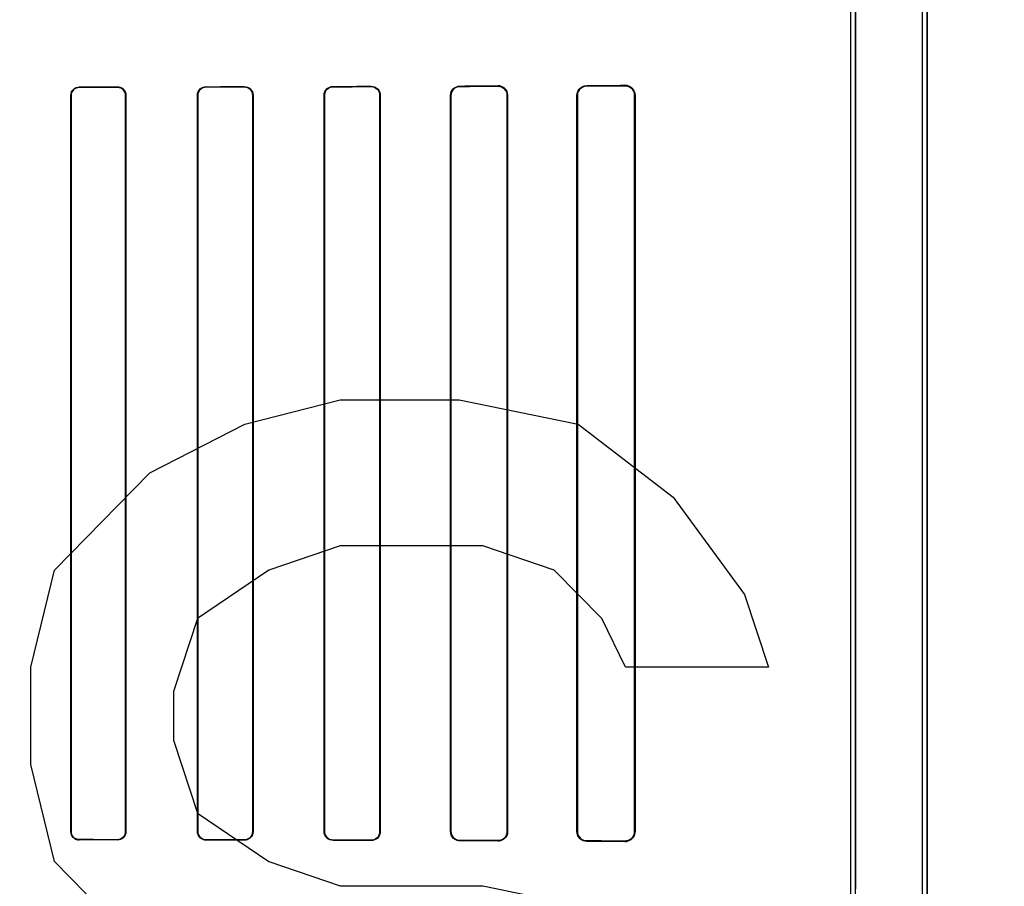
# Model space of a CAD drawing. Header units: millimetres. Extents: x 0 to 297, y 0 to 210.
# Tile 136 of 256: x 56.659 to 56.892, y 157.254 to 157.459. Entities that reach past the tile are written whole.
import ezdxf

# ---------------------------------------------------------------- set-up
doc = ezdxf.new("R2010")
doc.units = ezdxf.units.MM
doc.header["$LTSCALE"] = 16.335
doc.layers.get('0').update_dxf_attribs({"linetype": 'CONTINUOUS'})
for name, color, linetype in [('AXES_REF', 7, 'CONTINUOUS'), ('INTFCLR_1', 7, 'CONTINUOUS'), ('INTFCLR_72935', 7, 'CONTINUOUS')]:
    doc.layers.add(name, color=color, linetype=linetype)

msp = doc.modelspace()

# ---------------------------------------------------------------- linework, layer by layer
at = {"color": 7, "linetype": 'Continuous'}
for p, q in [((56.71223, 157.36323), (56.73473, 157.36898)), ((56.73473, 157.36898), (56.76286, 157.36898)), ((56.76286, 157.36898), (56.79098, 157.36323)), ((56.68973, 157.35174), (56.71223, 157.36323)), ((56.79098, 157.36323), (56.81348, 157.346)), ((56.66723, 157.32877), (56.68973, 157.35174)), ((56.81348, 157.346), (56.83036, 157.32302)), ((56.73473, 157.33451), (56.71786, 157.32877)), ((56.76848, 157.33451), (56.73473, 157.33451)), ((56.78536, 157.32877), (56.76848, 157.33451)), ((56.66161, 157.30579), (56.66723, 157.32877)), ((56.71786, 157.32877), (56.70098, 157.31728)), ((56.79661, 157.31728), (56.78536, 157.32877)), ((56.83036, 157.32302), (56.83598, 157.30579)), ((56.70098, 157.31728), (56.69536, 157.30004)), ((56.80223, 157.30579), (56.79661, 157.31728)), ((56.66161, 157.28281), (56.66161, 157.30579)), ((56.83598, 157.30579), (56.80223, 157.30579)), ((56.69536, 157.30004), (56.69536, 157.28855)), ((56.69536, 157.28855), (56.70098, 157.27132)), ((56.66723, 157.25983), (56.66161, 157.28281)), ((56.70098, 157.27132), (56.71786, 157.25983)), ((56.68973, 157.23685), (56.66723, 157.25983)), ((56.71786, 157.25983), (56.73473, 157.25408)), ((56.73473, 157.25408), (56.76848, 157.25408)), ((56.76848, 157.25408), (56.79661, 157.24834))]:
    msp.add_line(p, q, dxfattribs=at)
for radius in [5.8175, 5.817, 5.77975]:
    msp.add_circle((57.45473, 154.83398), radius, dxfattribs=at)
msp.add_arc((57.45473, 154.83398), 5.76, 278.277129, 261.722871, dxfattribs=at)
at = {"layer": 'AXES_REF', "color": 9, "linetype": 'Continuous'}
for radius in [5.30671, 3.55715]:
    msp.add_circle((57.45473, 154.83398), radius, dxfattribs=at)
at = {"layer": 'AXES_REF', "color": 7, "linetype": 'Continuous'}
msp.add_arc((57.45473, 154.83398), 5.892, 143.275384, 36.724616, dxfattribs=at)
at = {"layer": 'INTFCLR_1', "color": 6, "linetype": 'Continuous'}
for p, q in [((56.87244, 156.93397), (56.87244, 158.53598)), ((56.87349, 156.93397), (56.87349, 158.53597)), ((56.85549, 157.25342), (56.85549, 157.97652)), ((56.85655, 157.97652), (56.85655, 157.25342)), ((56.67106, 157.26697), (56.67106, 157.44097)), ((56.67113, 157.26697), (56.67113, 157.44097)), ((56.68402, 157.44097), (56.68402, 157.26697)), ((56.68409, 157.44097), (56.68409, 157.26697)), ((56.701, 157.26697), (56.701, 157.44097)), ((56.70108, 157.26697), (56.70108, 157.44097)), ((56.71408, 157.44097), (56.71408, 157.26697)), ((56.71415, 157.44097), (56.71415, 157.26697)), ((56.73094, 157.26697), (56.73094, 157.44097)), ((56.73101, 157.26697), (56.73101, 157.44097)), ((56.74415, 157.44097), (56.74415, 157.26697)), ((56.74423, 157.44097), (56.74423, 157.26697)), ((56.76085, 157.26697), (56.76085, 157.44097)), ((56.76093, 157.26697), (56.76093, 157.44097)), ((56.77424, 157.44097), (56.77424, 157.26697)), ((56.77433, 157.44097), (56.77433, 157.26697)), ((56.79073, 157.26697), (56.79073, 157.44097)), ((56.79083, 157.26697), (56.79083, 157.44097)), ((56.80436, 157.44097), (56.80436, 157.26697)), ((56.80447, 157.44097), (56.80447, 157.26697))]:
    msp.add_line(p, q, dxfattribs=at)
at = {"layer": 'INTFCLR_1', "color": 9, "linetype": 'Continuous'}
for p, q in [((56.67306, 157.44298), (56.67306, 157.44291)), ((56.68206, 157.44292), (56.68206, 157.44299)), ((56.70306, 157.44303), (56.70306, 157.44296)), ((56.71206, 157.44298), (56.71206, 157.44305)), ((56.73306, 157.4431), (56.73306, 157.44303)), ((56.74206, 157.44305), (56.74206, 157.44313)), ((56.76306, 157.44319), (56.76306, 157.44311)), ((56.77206, 157.44314), (56.77206, 157.44323)), ((56.79306, 157.44332), (56.79306, 157.44321)), ((56.80206, 157.44325), (56.80206, 157.44336)), ((56.67113, 157.44097), (56.67106, 157.44097)), ((56.68409, 157.44097), (56.68402, 157.44097)), ((56.70108, 157.44097), (56.701, 157.44097)), ((56.71415, 157.44097), (56.71408, 157.44097)), ((56.73101, 157.44097), (56.73094, 157.44097)), ((56.74423, 157.44097), (56.74415, 157.44097)), ((56.76093, 157.44097), (56.76085, 157.44097)), ((56.77433, 157.44097), (56.77424, 157.44097)), ((56.79083, 157.44097), (56.79073, 157.44097)), ((56.80447, 157.44097), (56.80436, 157.44097)), ((56.67106, 157.26697), (56.67113, 157.26697)), ((56.68402, 157.26697), (56.68409, 157.26697)), ((56.701, 157.26697), (56.70108, 157.26697)), ((56.71408, 157.26697), (56.71415, 157.26697)), ((56.73094, 157.26697), (56.73101, 157.26697)), ((56.74415, 157.26697), (56.74423, 157.26697)), ((56.76085, 157.26697), (56.76093, 157.26697)), ((56.77424, 157.26697), (56.77433, 157.26697)), ((56.79073, 157.26697), (56.79083, 157.26697)), ((56.80436, 157.26697), (56.80447, 157.26697)), ((56.67306, 157.26503), (56.67306, 157.26496)), ((56.68206, 157.26495), (56.68206, 157.26502)), ((56.70306, 157.26498), (56.70306, 157.26491)), ((56.71206, 157.26489), (56.71206, 157.26496)), ((56.73306, 157.26491), (56.73306, 157.26484)), ((56.74206, 157.26481), (56.74206, 157.26489)), ((56.76306, 157.26483), (56.76306, 157.26474)), ((56.77206, 157.26471), (56.77206, 157.2648)), ((56.79306, 157.26472), (56.79306, 157.26462)), ((56.80206, 157.26458), (56.80206, 157.26469))]:
    msp.add_line(p, q, dxfattribs=at)
at = {"layer": 'INTFCLR_1', "color": 7, "linetype": 'Continuous'}
for points in [[(56.77281, 157.4431), (56.77273, 157.44313), (56.77265, 157.44315), (56.77257, 157.44317), (56.77249, 157.44319), (56.77241, 157.4432), (56.77233, 157.44321), (56.77224, 157.44322), (56.77215, 157.44323), (56.77206, 157.44323)], [(56.80206, 157.44325), (56.80214, 157.44325), (56.80223, 157.44325), (56.80231, 157.44324), (56.80239, 157.44323), (56.80248, 157.44322), (56.80256, 157.4432), (56.80264, 157.44318), (56.80272, 157.44316), (56.8028, 157.44314)], [(56.80279, 157.2648), (56.80272, 157.26478), (56.80264, 157.26476), (56.80256, 157.26474), (56.80248, 157.26472), (56.8024, 157.26471), (56.80232, 157.2647), (56.80224, 157.26469), (56.80215, 157.26469), (56.80206, 157.26469)]]:
    msp.add_lwpolyline(points, dxfattribs=at)
at = {"layer": 'INTFCLR_1', "color": 6, "linetype": 'Continuous'}
for centre, major_axis, start_param, end_param in [((56.54256, 157.44397), (0.31293, 0), -1.140627, -1.108745), ((56.54256, 157.44397), (0.33093, 0), -1.165445, -1.135656), ((56.54256, 157.44397), (0.31293, 0), -1.032246, -0.998394), ((56.54256, 157.44397), (0.33093, 0), -1.064439, -1.033062), ((56.54256, 157.44397), (0.31293, 0), -0.9163, -0.879521), ((56.54256, 157.44397), (0.33093, 0), -0.9574, -0.923735), ((56.54256, 157.44397), (0.31293, 0), -0.788898, -0.747504), ((56.54256, 157.44397), (0.33093, 0), -0.841558, -0.804464), ((56.54256, 157.44397), (0.31293, 0), -0.642675, -0.593022), ((56.54256, 157.44397), (0.33093, 0), -0.712156, -0.66947), ((56.54256, 157.26397), (0.33093, 0), 1.135656, 1.165445), ((56.54256, 157.26397), (0.31293, 0), 1.108745, 1.140627), ((56.54256, 157.26397), (0.33093, 0), 1.033062, 1.064439), ((56.54256, 157.26397), (0.31293, 0), 0.998394, 1.032246), ((56.54256, 157.26397), (0.33093, 0), 0.923735, 0.9574), ((56.54256, 157.26397), (0.31293, 0), 0.879521, 0.9163), ((56.54256, 157.26397), (0.33093, 0), 0.804464, 0.841558), ((56.54256, 157.26397), (0.31293, 0), 0.747504, 0.788898), ((56.54256, 157.26397), (0.33093, 0), 0.66947, 0.712156), ((56.54256, 157.26397), (0.31293, 0), 0.593022, 0.642675)]:
    msp.add_ellipse(centre, major_axis=major_axis, ratio=0.003491, start_param=start_param, end_param=end_param, dxfattribs=at)
for points, knots in [([(56.67106, 157.44097), (56.67106, 157.44152), (56.67153, 157.44259), (56.67259, 157.44298), (56.67306, 157.44298)], [0, 0, 0, 0, 0.537376, 1, 1, 1, 1]), ([(56.67113, 157.44097), (56.67113, 157.4415), (56.67159, 157.44254), (56.67261, 157.44291), (56.67306, 157.44291)], [0, 0, 0, 0, 0.539273, 1, 1, 1, 1]), ([(56.68206, 157.44299), (56.68255, 157.44299), (56.68362, 157.4426), (56.68409, 157.44152), (56.68409, 157.44097)], [0, 0, 0, 0, 0.467061, 1, 1, 1, 1]), ([(56.68206, 157.44292), (56.68258, 157.44292), (56.68362, 157.44249), (56.68402, 157.44145), (56.68402, 157.44097)], [0, 0, 0, 0, 0.51824, 1, 1, 1, 1]), ([(56.701, 157.44097), (56.701, 157.44152), (56.70148, 157.44262), (56.70257, 157.44303), (56.70306, 157.44303)], [0, 0, 0, 0, 0.527315, 1, 1, 1, 1]), ([(56.70108, 157.44097), (56.70108, 157.44151), (56.70154, 157.44257), (56.70259, 157.44296), (56.70306, 157.44296)], [0, 0, 0, 0, 0.53053, 1, 1, 1, 1]), ([(56.71206, 157.44305), (56.71257, 157.44305), (56.71368, 157.44264), (56.71415, 157.44152), (56.71415, 157.44097)], [0, 0, 0, 0, 0.477914, 1, 1, 1, 1]), ([(56.71206, 157.44298), (56.71255, 157.44298), (56.71361, 157.44258), (56.71408, 157.44151), (56.71408, 157.44097)], [0, 0, 0, 0, 0.47417, 1, 1, 1, 1]), ([(56.73094, 157.44097), (56.73094, 157.44142), (56.73128, 157.44253), (56.73243, 157.4431), (56.73306, 157.4431)], [0, 0, 0, 0, 0.412853, 1, 1, 1, 1]), ([(56.73101, 157.44097), (56.73101, 157.44151), (56.73147, 157.44261), (56.73256, 157.44302), (56.73306, 157.44303)], [0, 0, 0, 0, 0.518695, 1, 1, 1, 1]), ([(56.74206, 157.44313), (56.74261, 157.44313), (56.74376, 157.44268), (56.74423, 157.44153), (56.74423, 157.44097)], [0, 0, 0, 0, 0.492785, 1, 1, 1, 1]), ([(56.74206, 157.44305), (56.74258, 157.44305), (56.74369, 157.44262), (56.74415, 157.44151), (56.74415, 157.44097)], [0, 0, 0, 0, 0.486809, 1, 1, 1, 1]), ([(56.76085, 157.44097), (56.76085, 157.44153), (56.76131, 157.44271), (56.76249, 157.44319), (56.76306, 157.44319)], [0, 0, 0, 0, 0.493955, 1, 1, 1, 1]), ([(56.76093, 157.44097), (56.76093, 157.44152), (56.76139, 157.44265), (56.76252, 157.44311), (56.76306, 157.44311)], [0, 0, 0, 0, 0.502704, 1, 1, 1, 1]), ([(56.77206, 157.44314), (56.77263, 157.44314), (56.77378, 157.44267), (56.77424, 157.44152), (56.77424, 157.44097)], [0, 0, 0, 0, 0.507363, 1, 1, 1, 1]), ([(56.79073, 157.44097), (56.79073, 157.44146), (56.7911, 157.44268), (56.79236, 157.44331), (56.79306, 157.44332)], [0, 0, 0, 0, 0.408903, 1, 1, 1, 1]), ([(56.79083, 157.44097), (56.79083, 157.44145), (56.7912, 157.44263), (56.79241, 157.44321), (56.79306, 157.44321)], [0, 0, 0, 0, 0.42371, 1, 1, 1, 1]), ([(56.80206, 157.44336), (56.80253, 157.44336), (56.80377, 157.44302), (56.80447, 157.44172), (56.80447, 157.44097)], [0, 0, 0, 0, 0.380109, 1, 1, 1, 1]), ([(56.67306, 157.26496), (56.67259, 157.26496), (56.67153, 157.26535), (56.67106, 157.26642), (56.67106, 157.26697)], [0, 0, 0, 0, 0.463766, 1, 1, 1, 1]), ([(56.67306, 157.26503), (56.67255, 157.26503), (56.67152, 157.26546), (56.67113, 157.26649), (56.67113, 157.26697)], [0, 0, 0, 0, 0.515305, 1, 1, 1, 1]), ([(56.68402, 157.26697), (56.68402, 157.26644), (56.68356, 157.26539), (56.68253, 157.26502), (56.68206, 157.26502)], [0, 0, 0, 0, 0.535916, 1, 1, 1, 1]), ([(56.68409, 157.26697), (56.68409, 157.26642), (56.68362, 157.26534), (56.68254, 157.26495), (56.68206, 157.26495)], [0, 0, 0, 0, 0.533482, 1, 1, 1, 1]), ([(56.70306, 157.26491), (56.70257, 157.26491), (56.70148, 157.26532), (56.701, 157.26642), (56.701, 157.26697)], [0, 0, 0, 0, 0.473342, 1, 1, 1, 1]), ([(56.70306, 157.26498), (56.70253, 157.26498), (56.70147, 157.26543), (56.70108, 157.26649), (56.70108, 157.26697)], [0, 0, 0, 0, 0.523665, 1, 1, 1, 1]), ([(56.71408, 157.26697), (56.71408, 157.26643), (56.71361, 157.26536), (56.71255, 157.26496), (56.71206, 157.26496)], [0, 0, 0, 0, 0.525899, 1, 1, 1, 1]), ([(56.71415, 157.26697), (56.71415, 157.26641), (56.71368, 157.2653), (56.71257, 157.26489), (56.71206, 157.26489)], [0, 0, 0, 0, 0.521857, 1, 1, 1, 1]), ([(56.73306, 157.26484), (56.73253, 157.26484), (56.73141, 157.26528), (56.73094, 157.26641), (56.73094, 157.26697)], [0, 0, 0, 0, 0.486437, 1, 1, 1, 1]), ([(56.73306, 157.26491), (56.73256, 157.26492), (56.73147, 157.26533), (56.73101, 157.26643), (56.73101, 157.26697)], [0, 0, 0, 0, 0.481492, 1, 1, 1, 1]), ([(56.74415, 157.26697), (56.74415, 157.26643), (56.74369, 157.26532), (56.74258, 157.26489), (56.74206, 157.26489)], [0, 0, 0, 0, 0.512318, 1, 1, 1, 1]), ([(56.74423, 157.26697), (56.74423, 157.26652), (56.74388, 157.2654), (56.74272, 157.26481), (56.74206, 157.26481)], [0, 0, 0, 0, 0.405294, 1, 1, 1, 1]), ([(56.76306, 157.26474), (56.76249, 157.26475), (56.76131, 157.26523), (56.76085, 157.26641), (56.76085, 157.26697)], [0, 0, 0, 0, 0.507763, 1, 1, 1, 1]), ([(56.76306, 157.26483), (56.76255, 157.26483), (56.76143, 157.26525), (56.76093, 157.26639), (56.76093, 157.26697)], [0, 0, 0, 0, 0.468166, 1, 1, 1, 1]), ([(56.77424, 157.26697), (56.77424, 157.26642), (56.77378, 157.26527), (56.77262, 157.2648), (56.77206, 157.2648)], [0, 0, 0, 0, 0.493346, 1, 1, 1, 1]), ([(56.77433, 157.26697), (56.77433, 157.26648), (56.77394, 157.26529), (56.77272, 157.26471), (56.77206, 157.26471)], [0, 0, 0, 0, 0.427007, 1, 1, 1, 1]), ([(56.79306, 157.26462), (56.79256, 157.26463), (56.79133, 157.26503), (56.79073, 157.26629), (56.79073, 157.26697)], [0, 0, 0, 0, 0.425931, 1, 1, 1, 1]), ([(56.79306, 157.26472), (56.79259, 157.26473), (56.79143, 157.26509), (56.79083, 157.2663), (56.79083, 157.26697)], [0, 0, 0, 0, 0.411238, 1, 1, 1, 1]), ([(56.80447, 157.26697), (56.80447, 157.26649), (56.8041, 157.26525), (56.80281, 157.26458), (56.80206, 157.26458)], [0, 0, 0, 0, 0.389879, 1, 1, 1, 1])]:
    msp.add_open_spline(points, degree=3, knots=knots, dxfattribs=at)
at = {"layer": 'INTFCLR_1', "color": 7, "linetype": 'Continuous'}
for points, knots in [([(56.77206, 157.44323), (56.77252, 157.44322), (56.7737, 157.44288), (56.77433, 157.44166), (56.77433, 157.44097)], [0, 0, 0, 0, 0.401574, 1, 1, 1, 1]), ([(56.80206, 157.44325), (56.80261, 157.44325), (56.80382, 157.44282), (56.80436, 157.44159), (56.80436, 157.44097)], [0, 0, 0, 0, 0.470755, 1, 1, 1, 1]), ([(56.80436, 157.26697), (56.80436, 157.26646), (56.80395, 157.26525), (56.80272, 157.2647), (56.80206, 157.26469)], [0, 0, 0, 0, 0.4352, 1, 1, 1, 1])]:
    msp.add_open_spline(points, degree=3, knots=knots, dxfattribs=at)
for points in [[(56.77433, 157.44097), (56.77433, 157.44149), (56.77429, 157.44226), (56.7738, 157.44242)], [(56.8028, 157.44314), (56.80329, 157.44297), (56.80402, 157.44269), (56.80402, 157.44217)], [(56.80436, 157.26697), (56.80436, 157.26644), (56.80431, 157.26565), (56.80381, 157.26549)]]:
    msp.add_open_spline(points, degree=3, dxfattribs=at)
at = {"layer": 'INTFCLR_72935', "color": 6, "linetype": 'Continuous'}
for p, q in [((56.87244, 156.93397), (56.87244, 158.53599)), ((56.87349, 158.53597), (56.87349, 156.93397)), ((56.85655, 157.25058), (56.85655, 157.97936)), ((56.85549, 157.25166), (56.85549, 157.97828)), ((56.67106, 157.44097), (56.67106, 157.26697)), ((56.67113, 157.44097), (56.67113, 157.26697)), ((56.68402, 157.26697), (56.68402, 157.44097)), ((56.68409, 157.26697), (56.68409, 157.44097)), ((56.701, 157.44097), (56.701, 157.26697)), ((56.70108, 157.44097), (56.70108, 157.26697)), ((56.71408, 157.26697), (56.71408, 157.44097)), ((56.71415, 157.26697), (56.71415, 157.44097)), ((56.73094, 157.44097), (56.73094, 157.26697)), ((56.73101, 157.44097), (56.73101, 157.26697)), ((56.74415, 157.26697), (56.74415, 157.44097)), ((56.74423, 157.26697), (56.74423, 157.44097)), ((56.76085, 157.44097), (56.76085, 157.26697)), ((56.76093, 157.44097), (56.76093, 157.26697)), ((56.77424, 157.26697), (56.77424, 157.44097)), ((56.77433, 157.26697), (56.77433, 157.44097)), ((56.79073, 157.44097), (56.79073, 157.26697)), ((56.79083, 157.44097), (56.79083, 157.26697)), ((56.80436, 157.26697), (56.80436, 157.44097)), ((56.80447, 157.26697), (56.80447, 157.44097))]:
    msp.add_line(p, q, dxfattribs=at)
at = {"layer": 'INTFCLR_72935', "color": 9, "linetype": 'Continuous'}
for p, q in [((56.67306, 157.44291), (56.67306, 157.44298)), ((56.68206, 157.44299), (56.68206, 157.44292)), ((56.70306, 157.44296), (56.70306, 157.44303)), ((56.71206, 157.44305), (56.71206, 157.44298)), ((56.73306, 157.44303), (56.73306, 157.4431)), ((56.74206, 157.44313), (56.74206, 157.44305)), ((56.76306, 157.44311), (56.76306, 157.44319)), ((56.77206, 157.44323), (56.77206, 157.44314)), ((56.79306, 157.44321), (56.79306, 157.44332)), ((56.80206, 157.44336), (56.80206, 157.44325)), ((56.67106, 157.44097), (56.67113, 157.44097)), ((56.68402, 157.44097), (56.68409, 157.44097)), ((56.701, 157.44097), (56.70108, 157.44097)), ((56.71408, 157.44097), (56.71415, 157.44097)), ((56.73094, 157.44097), (56.73101, 157.44097)), ((56.74415, 157.44097), (56.74423, 157.44097)), ((56.76085, 157.44097), (56.76093, 157.44097)), ((56.77424, 157.44097), (56.77433, 157.44097)), ((56.79073, 157.44097), (56.79083, 157.44097)), ((56.80436, 157.44097), (56.80447, 157.44097)), ((56.67113, 157.26697), (56.67106, 157.26697)), ((56.68409, 157.26697), (56.68402, 157.26697)), ((56.70108, 157.26697), (56.701, 157.26697)), ((56.71415, 157.26697), (56.71408, 157.26697)), ((56.73101, 157.26697), (56.73094, 157.26697)), ((56.74423, 157.26697), (56.74415, 157.26697)), ((56.76093, 157.26697), (56.76085, 157.26697)), ((56.77433, 157.26697), (56.77424, 157.26697)), ((56.79083, 157.26697), (56.79073, 157.26697)), ((56.80447, 157.26697), (56.80436, 157.26697)), ((56.67306, 157.26496), (56.67306, 157.26503)), ((56.68206, 157.26502), (56.68206, 157.26495)), ((56.70306, 157.26491), (56.70306, 157.26498)), ((56.71206, 157.26496), (56.71206, 157.26489)), ((56.73306, 157.26484), (56.73306, 157.26491)), ((56.74206, 157.26489), (56.74206, 157.26481)), ((56.76306, 157.26474), (56.76306, 157.26483)), ((56.77206, 157.2648), (56.77206, 157.26471)), ((56.79306, 157.26462), (56.79306, 157.26472)), ((56.80206, 157.26469), (56.80206, 157.26458))]:
    msp.add_line(p, q, dxfattribs=at)
at = {"layer": 'INTFCLR_72935', "color": 7, "linetype": 'Continuous'}
for points in [[(56.80206, 157.44336), (56.80216, 157.44336), (56.80225, 157.44335), (56.80233, 157.44335), (56.80242, 157.44333), (56.8025, 157.44332), (56.80258, 157.44331), (56.80266, 157.44329), (56.80273, 157.44327), (56.80281, 157.44324)], [(56.80279, 157.44314), (56.80272, 157.44316), (56.80264, 157.44318), (56.80256, 157.4432), (56.80248, 157.44322), (56.8024, 157.44323), (56.80232, 157.44324), (56.80224, 157.44325), (56.80215, 157.44325), (56.80206, 157.44325)], [(56.77281, 157.26484), (56.77273, 157.26481), (56.77265, 157.26479), (56.77257, 157.26477), (56.77249, 157.26475), (56.77241, 157.26474), (56.77233, 157.26473), (56.77224, 157.26472), (56.77215, 157.26471), (56.77206, 157.26471)], [(56.80206, 157.26469), (56.80214, 157.26469), (56.80223, 157.26469), (56.80231, 157.2647), (56.80239, 157.26471), (56.80248, 157.26472), (56.80256, 157.26474), (56.80264, 157.26476), (56.80272, 157.26478), (56.8028, 157.2648)], [(56.80281, 157.2647), (56.80273, 157.26467), (56.80266, 157.26465), (56.80258, 157.26463), (56.8025, 157.26462), (56.80242, 157.2646), (56.80233, 157.26459), (56.80225, 157.26459), (56.80216, 157.26458), (56.80206, 157.26458)]]:
    msp.add_lwpolyline(points, dxfattribs=at)
at = {"layer": 'INTFCLR_72935', "color": 6, "linetype": 'Continuous'}
for centre, major_axis, start_param, end_param in [((56.54256, 157.44397), (0.31293, 0), -1.140627, -1.108745), ((56.54256, 157.44397), (0.33093, 0), -1.165445, -1.135656), ((56.54256, 157.44397), (0.31293, 0), -1.032246, -0.998394), ((56.54256, 157.44397), (0.33093, 0), -1.064439, -1.033062), ((56.54256, 157.44397), (0.31293, 0), -0.9163, -0.879521), ((56.54256, 157.44397), (0.33093, 0), -0.9574, -0.923735), ((56.54256, 157.44397), (0.31293, 0), -0.788898, -0.747504), ((56.54256, 157.44397), (0.33093, 0), -0.841558, -0.804464), ((56.54256, 157.44397), (0.31293, 0), -0.642675, -0.593022), ((56.54256, 157.44397), (0.33093, 0), -0.712156, -0.66947), ((56.54256, 157.26397), (0.33093, 0), 1.135656, 1.165445), ((56.54256, 157.26397), (0.31293, 0), 1.108745, 1.140627), ((56.54256, 157.26397), (0.33093, 0), 1.033062, 1.064439), ((56.54256, 157.26397), (0.31293, 0), 0.998394, 1.032246), ((56.54256, 157.26397), (0.33093, 0), 0.923735, 0.9574), ((56.54256, 157.26397), (0.31293, 0), 0.879521, 0.9163), ((56.54256, 157.26397), (0.33093, 0), 0.804464, 0.841558), ((56.54256, 157.26397), (0.31293, 0), 0.747504, 0.788898), ((56.54256, 157.26397), (0.33093, 0), 0.66947, 0.712156), ((56.54256, 157.26397), (0.31293, 0), 0.593022, 0.642675)]:
    msp.add_ellipse(centre, major_axis=major_axis, ratio=0.003491, start_param=start_param, end_param=end_param, dxfattribs=at)
for points, knots in [([(56.67106, 157.44097), (56.67106, 157.44152), (56.67154, 157.4426), (56.6726, 157.44298), (56.67306, 157.44298)], [0, 0, 0, 0, 0.542611, 1, 1, 1, 1]), ([(56.67306, 157.44291), (56.67255, 157.44291), (56.67152, 157.44247), (56.67113, 157.44144), (56.67113, 157.44097)], [0, 0, 0, 0, 0.520593, 1, 1, 1, 1]), ([(56.68409, 157.44097), (56.68409, 157.44152), (56.68362, 157.4426), (56.68254, 157.44299), (56.68206, 157.44299)], [0, 0, 0, 0, 0.533482, 1, 1, 1, 1]), ([(56.68402, 157.44097), (56.68402, 157.44151), (56.68355, 157.44256), (56.68252, 157.44292), (56.68206, 157.44292)], [0, 0, 0, 0, 0.543266, 1, 1, 1, 1]), ([(56.701, 157.44097), (56.701, 157.44153), (56.70148, 157.44263), (56.70257, 157.44303), (56.70306, 157.44303)], [0, 0, 0, 0, 0.531503, 1, 1, 1, 1]), ([(56.70306, 157.44296), (56.70253, 157.44296), (56.70147, 157.4425), (56.70108, 157.44145), (56.70108, 157.44097)], [0, 0, 0, 0, 0.529302, 1, 1, 1, 1]), ([(56.71206, 157.44305), (56.71258, 157.44305), (56.71369, 157.44263), (56.71415, 157.44152), (56.71415, 157.44097)], [0, 0, 0, 0, 0.486225, 1, 1, 1, 1]), ([(56.71408, 157.44097), (56.71408, 157.44152), (56.71361, 157.44259), (56.71254, 157.44298), (56.71206, 157.44298)], [0, 0, 0, 0, 0.532615, 1, 1, 1, 1]), ([(56.73094, 157.44097), (56.73094, 157.44153), (56.73141, 157.44267), (56.73254, 157.4431), (56.73306, 157.4431)], [0, 0, 0, 0, 0.516983, 1, 1, 1, 1]), ([(56.73306, 157.44303), (56.73255, 157.44302), (56.73146, 157.4426), (56.73101, 157.44151), (56.73101, 157.44097)], [0, 0, 0, 0, 0.488803, 1, 1, 1, 1]), ([(56.74206, 157.44313), (56.74261, 157.44313), (56.74376, 157.44267), (56.74423, 157.44152), (56.74423, 157.44097)], [0, 0, 0, 0, 0.499305, 1, 1, 1, 1]), ([(56.74415, 157.44097), (56.74415, 157.44152), (56.74368, 157.44263), (56.74258, 157.44305), (56.74206, 157.44305)], [0, 0, 0, 0, 0.51765, 1, 1, 1, 1]), ([(56.76085, 157.44097), (56.76085, 157.44153), (56.76131, 157.44271), (56.76249, 157.44319), (56.76306, 157.44319)], [0, 0, 0, 0, 0.495699, 1, 1, 1, 1]), ([(56.76306, 157.44311), (56.76251, 157.44311), (56.76138, 157.44264), (56.76093, 157.44151), (56.76093, 157.44097)], [0, 0, 0, 0, 0.504204, 1, 1, 1, 1]), ([(56.77433, 157.44097), (56.77433, 157.44146), (56.77394, 157.44265), (56.77272, 157.44323), (56.77206, 157.44323)], [0, 0, 0, 0, 0.427007, 1, 1, 1, 1]), ([(56.77424, 157.44097), (56.77424, 157.44152), (56.77378, 157.44268), (56.77262, 157.44314), (56.77206, 157.44314)], [0, 0, 0, 0, 0.497304, 1, 1, 1, 1]), ([(56.79073, 157.44097), (56.79073, 157.44148), (56.79113, 157.44271), (56.79238, 157.44331), (56.79306, 157.44332)], [0, 0, 0, 0, 0.428557, 1, 1, 1, 1]), ([(56.79306, 157.44321), (56.79259, 157.44321), (56.79143, 157.44285), (56.79083, 157.44164), (56.79083, 157.44097)], [0, 0, 0, 0, 0.411212, 1, 1, 1, 1]), ([(56.67106, 157.26697), (56.67106, 157.26642), (56.67153, 157.26535), (56.67259, 157.26496), (56.67306, 157.26496)], [0, 0, 0, 0, 0.537377, 1, 1, 1, 1]), ([(56.68206, 157.26502), (56.68259, 157.26502), (56.68363, 157.26546), (56.68402, 157.2665), (56.68402, 157.26697)], [0, 0, 0, 0, 0.524781, 1, 1, 1, 1]), ([(56.68409, 157.26697), (56.68409, 157.26641), (56.68361, 157.26533), (56.68254, 157.26495), (56.68206, 157.26495)], [0, 0, 0, 0, 0.540749, 1, 1, 1, 1]), ([(56.70306, 157.26491), (56.70256, 157.26491), (56.70147, 157.26532), (56.701, 157.26642), (56.701, 157.26697)], [0, 0, 0, 0, 0.479796, 1, 1, 1, 1]), ([(56.70108, 157.26697), (56.70108, 157.26643), (56.70154, 157.26537), (56.70259, 157.26498), (56.70306, 157.26498)], [0, 0, 0, 0, 0.535113, 1, 1, 1, 1]), ([(56.71206, 157.26496), (56.71255, 157.26496), (56.71361, 157.26536), (56.71408, 157.26643), (56.71408, 157.26697)], [0, 0, 0, 0, 0.47417, 1, 1, 1, 1]), ([(56.71415, 157.26697), (56.71415, 157.26641), (56.71367, 157.26529), (56.71256, 157.26489), (56.71206, 157.26489)], [0, 0, 0, 0, 0.528383, 1, 1, 1, 1]), ([(56.73306, 157.26484), (56.73253, 157.26484), (56.7314, 157.26529), (56.73094, 157.26642), (56.73094, 157.26697)], [0, 0, 0, 0, 0.493578, 1, 1, 1, 1]), ([(56.73101, 157.26697), (56.73101, 157.26642), (56.73148, 157.26533), (56.73256, 157.26492), (56.73306, 157.26491)], [0, 0, 0, 0, 0.522602, 1, 1, 1, 1]), ([(56.74206, 157.26489), (56.74259, 157.26489), (56.74369, 157.26533), (56.74415, 157.26643), (56.74415, 157.26697)], [0, 0, 0, 0, 0.494361, 1, 1, 1, 1]), ([(56.74423, 157.26697), (56.74423, 157.26641), (56.74375, 157.26525), (56.7426, 157.26481), (56.74206, 157.26481)], [0, 0, 0, 0, 0.510846, 1, 1, 1, 1]), ([(56.76306, 157.26474), (56.76261, 157.26475), (56.76145, 157.2651), (56.76085, 157.26629), (56.76085, 157.26697)], [0, 0, 0, 0, 0.400719, 1, 1, 1, 1]), ([(56.76093, 157.26697), (56.76093, 157.26642), (56.76139, 157.26528), (56.76252, 157.26483), (56.76306, 157.26483)], [0, 0, 0, 0, 0.505329, 1, 1, 1, 1]), ([(56.77206, 157.2648), (56.77263, 157.2648), (56.77379, 157.26528), (56.77424, 157.26643), (56.77424, 157.26697)], [0, 0, 0, 0, 0.511057, 1, 1, 1, 1]), ([(56.79306, 157.26462), (56.7925, 157.26463), (56.79126, 157.26509), (56.79073, 157.26634), (56.79073, 157.26697)], [0, 0, 0, 0, 0.472258, 1, 1, 1, 1]), ([(56.79083, 157.26697), (56.79083, 157.26649), (56.7912, 157.26531), (56.79241, 157.26473), (56.79306, 157.26472)], [0, 0, 0, 0, 0.42371, 1, 1, 1, 1])]:
    msp.add_open_spline(points, degree=3, knots=knots, dxfattribs=at)
at = {"layer": 'INTFCLR_72935', "color": 7, "linetype": 'Continuous'}
for points, knots in [([(56.80447, 157.44097), (56.80447, 157.44145), (56.8041, 157.4427), (56.8028, 157.44335), (56.80206, 157.44336)], [0, 0, 0, 0, 0.39445, 1, 1, 1, 1]), ([(56.80436, 157.44097), (56.80436, 157.44148), (56.80395, 157.44269), (56.80272, 157.44324), (56.80206, 157.44325)], [0, 0, 0, 0, 0.4352, 1, 1, 1, 1]), ([(56.77206, 157.26471), (56.77252, 157.26472), (56.7737, 157.26506), (56.77433, 157.26628), (56.77433, 157.26697)], [0, 0, 0, 0, 0.401573, 1, 1, 1, 1]), ([(56.80206, 157.26469), (56.80261, 157.26469), (56.80382, 157.26512), (56.80436, 157.26635), (56.80436, 157.26697)], [0, 0, 0, 0, 0.470755, 1, 1, 1, 1]), ([(56.80206, 157.26458), (56.80259, 157.26459), (56.80385, 157.26498), (56.80447, 157.26627), (56.80447, 157.26697)], [0, 0, 0, 0, 0.430714, 1, 1, 1, 1])]:
    msp.add_open_spline(points, degree=3, knots=knots, dxfattribs=at)
for points in [[(56.80436, 157.44097), (56.80436, 157.4415), (56.80431, 157.44229), (56.80381, 157.44245)], [(56.77433, 157.26697), (56.77433, 157.26645), (56.77429, 157.26568), (56.7738, 157.26552)], [(56.8028, 157.2648), (56.80329, 157.26497), (56.80402, 157.26525), (56.80402, 157.26577)]]:
    msp.add_open_spline(points, degree=3, dxfattribs=at)
at = {"layer": 'INTFCLR_72935', "color": 6, "linetype": 'Continuous'}
msp.add_open_spline([(56.67113, 157.26697), (56.67113, 157.26643), (56.67126, 157.2655), (56.6718, 157.2655)], degree=3, dxfattribs=at)

doc.saveas('drawing.dxf')
